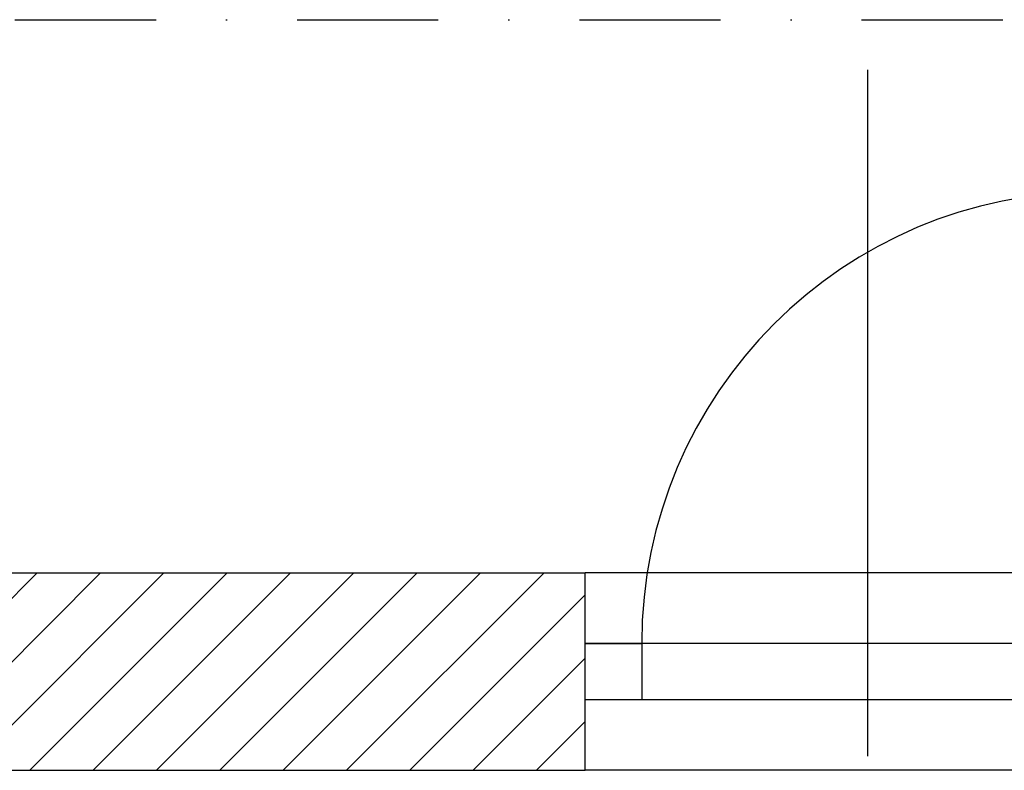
# Model space of a CAD drawing. Header units: millimetres. Extents: x 2886542 to 7567581, y -792623 to 134766.
# Tile 223 of 256: x 4795528 to 4797273, y -354223 to -352893. Entities that reach past the tile are written whole.
import ezdxf

# ---------------------------------------------------------------- set-up
doc = ezdxf.new("R2010")
doc.units = ezdxf.units.MM
doc.linetypes.add('DASHDOT', pattern=[1, 0.5, -0.25, 0, -0.25])
doc.layers.add('CKPROSTUPY_NADROVINOU', color=7, linetype='DASHDOT', lineweight=25)
doc.layers.add('IN_NS_VYPLNE OTVORU', color=16, linetype='Continuous')

msp = doc.modelspace()

# ---------------------------------------------------------------- linework, layer by layer
at = {"layer": 'CKPROSTUPY_NADROVINOU', "color": 0, "ltscale": 500}
msp.add_line((4743509.4, -352893.4), (4807982.6, -352893.4), dxfattribs=at)
at = {"layer": 'IN_NS_VYPLNE OTVORU', "color": 0}
for p, q in [((4797030.4, -352982.4), (4797030.4, -354198.4)), ((4794560.4, -353873.4), (4796530.4, -353873.4)), ((4795415.4, -354017.2), (4795559.3, -353873.4)), ((4795415.4, -354129.5), (4795671.5, -353873.4)), ((4795433.8, -354223.4), (4795783.8, -353873.4)), ((4795546, -354223.4), (4795896, -353873.4)), ((4795658.3, -354223.4), (4796008.3, -353873.4)), ((4795770.5, -354223.4), (4796120.5, -353873.4)), ((4795882.8, -354223.4), (4796232.8, -353873.4)), ((4795995, -354223.4), (4796345, -353873.4)), ((4796107.3, -354223.4), (4796457.3, -353873.4)), ((4797530.4, -353873.4), (4796530.4, -353873.4)), ((4796219.5, -354223.4), (4796530.4, -353912.5)), ((4797530.4, -353998.4), (4796530.4, -353998.4)), ((4796530.4, -353998.4), (4796630.4, -353998.4)), ((4796530.4, -354098.4), (4796530.4, -353998.4)), ((4796630.4, -353998.4), (4796630.4, -354098.4)), ((4797430.4, -353998.4), (4796630.4, -353998.4)), ((4796331.8, -354223.4), (4796530.4, -354024.8)), ((4796630.4, -354098.4), (4796530.4, -354098.4)), ((4797430.4, -354098.4), (4796630.4, -354098.4)), ((4796444, -354223.4), (4796530.4, -354137)), ((4794560.4, -354223.4), (4796530.4, -354223.4)), ((4797530.4, -354223.4), (4796530.4, -354223.4))]:
    msp.add_line(p, q, dxfattribs=at)
at = {"layer": 'IN_NS_VYPLNE OTVORU', "color": 0, "ltscale": 250}
msp.add_line((4796530.4, -354223.4), (4796530.4, -353873.4), dxfattribs=at)
at = {"layer": 'IN_NS_VYPLNE OTVORU', "color": 0}
msp.add_arc((4797430.4, -353998.4), 800, 90, 180, dxfattribs=at)

doc.saveas('drawing.dxf')
